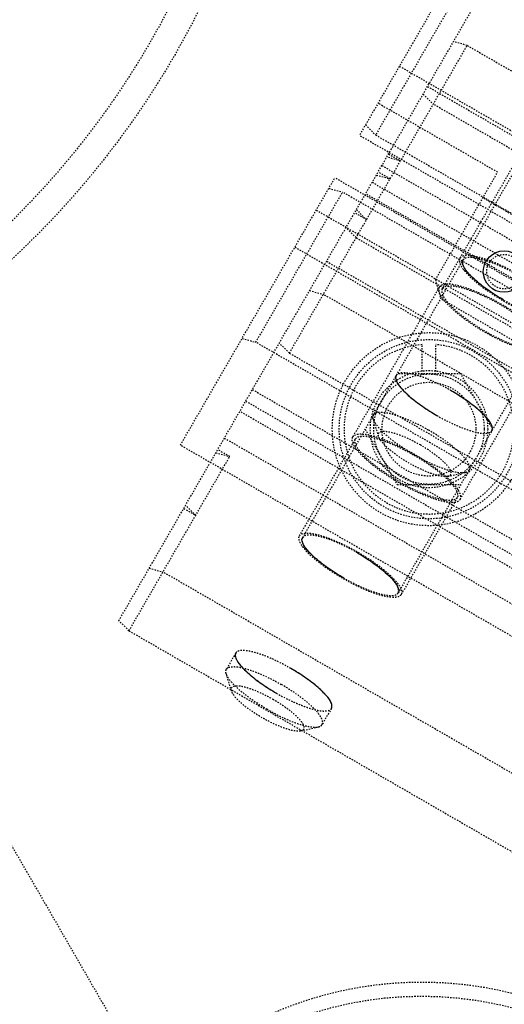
# Model space of a CAD drawing. Header units: millimetres. Extents: x -24622 to 2009, y -1603 to 2074.
# Tile 76 of 256: x -2191 to -2156, y 1605 to 1676. Entities that reach past the tile are written whole.
import ezdxf

# ---------------------------------------------------------------- set-up
doc = ezdxf.new("R2010")
doc.units = ezdxf.units.MM
doc.linetypes.add('HIDDEN', pattern=[0.2, 0.1, -0.1])
doc.layers.add('02___PRT_ALL_AXES', color=7, linetype='Continuous')
doc.layers.add('DEFAULT_2', color=8, linetype='HIDDEN')
doc.dimstyles.new('副本 12', dxfattribs={"dimtxt": 12, "dimasz": 6, "dimexe": 1, "dimexo": 1.2, "dimgap": 2, "dimtad": 0, "dimtxsty": 'Standard', "dimblk": 'OPEN30', "dimcen": 0, "dimclrd": 5, "dimclre": 3, "dimclrt": 256, "dimadec": 0, "dimazin": 2, "dimtm": 1e-09, "dimtfac": 0.6, "dimtofl": 0, "dimtmove": 0, "dimatfit": 3, "dimldrblk": 'OPEN30', "dimfxl": 0, "dimtolj": 1, "dimarcsym": 0})

# ---------------------------------------------------------------- blocks, each defined once
blk = doc.blocks.new('_Open30')
at = {"color": 0, "linetype": 'ByBlock', "lineweight": -2}
for p, q in [((-1, 0.268), (0, 0)), ((0, 0), (-1, -0.268)), ((0, 0), (-1, 0))]:
    blk.add_line(p, q, dxfattribs=at)
blk = doc.blocks.new('*D125')
at = {"color": 5, "linetype": 'ByBlock', "lineweight": -2}
blk.add_line((-2407.346, 1521.232), (-2396.092, 1533.144), dxfattribs=at)
at = {"layer": 'Defpoints', "color": 0, "linetype": 'ByBlock'}
for p in [(-2076.072, 1871.882), (-2391.972, 1537.506)]:
    blk.add_point(p, dxfattribs=at)
at = {"color": 5, "linetype": 'ByBlock', "lineweight": -2, "xscale": 6, "yscale": 6, "zscale": 6, "rotation": 46.6275706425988}
blk.add_blockref('_Open30', (-2391.972, 1537.506), dxfattribs=at)
at = {"linetype": 'ByBlock', "insert": (-2423.141, 1504.513), "char_height": 12, "attachment_point": 5, "rotation": 46.62757}
blk.add_mtext('\\A1;∅460', dxfattribs=at)

msp = doc.modelspace()

# ---------------------------------------------------------------- linework, layer by layer
at = {"color": 7, "linetype": 'Continuous'}
msp.add_circle((-2155.554, 1657.605), 1.5, dxfattribs=at)
msp.add_arc((-2234.022, 1704.694), 170, 280.17113, 326.61856, dxfattribs=at)
for points, start_tangent, end_tangent in [([(-2155.587, 1655.547), (-2155.648, 1655.582), (-2156.807, 1656.332), (-2157.85, 1657.189), (-2158.45, 1657.914), (-2158.534, 1658.443)], (-0.866923, 0.498441), (0.5, 0.866025)), ([(-2163.364, 1650.078), (-2163.358, 1649.714), (-2163.017, 1649.182), (-2162.402, 1648.569), (-2161.468, 1647.847), (-2160.417, 1647.182)], (-0.5, -0.866025), (0.865125, -0.501557)), ([(-2156.435, 1646.078), (-2156.441, 1646.442), (-2156.782, 1646.975), (-2157.397, 1647.587), (-2158.331, 1648.309), (-2159.382, 1648.975)], (0.5, 0.866025), (-0.865125, 0.501557)), ([(-2167.2, 1635.434), (-2167.26, 1635.469), (-2168.419, 1636.219), (-2169.462, 1637.076), (-2170.062, 1637.801), (-2170.146, 1638.33)], (-0.866923, 0.498441), (0.5, 0.866025)), ([(-2166.164, 1637.227), (-2166.104, 1637.192), (-2164.945, 1636.442), (-2163.902, 1635.585), (-2163.302, 1634.86), (-2163.218, 1634.33)], (0.866923, -0.498441), (-0.5, -0.866025)), ([(-2174.976, 1629.965), (-2174.97, 1629.601), (-2174.629, 1629.069), (-2174.014, 1628.457), (-2173.08, 1627.734), (-2172.029, 1627.069)], (-0.5, -0.866025), (0.865125, -0.501557)), ([(-2168.048, 1625.965), (-2168.053, 1626.329), (-2168.394, 1626.862), (-2169.009, 1627.474), (-2169.943, 1628.196), (-2170.994, 1628.862)], (0.5, 0.866025), (-0.865125, 0.501557))]:
    msp.add_spline(points, degree=3, dxfattribs=dict(at, start_tangent=start_tangent, end_tangent=end_tangent))
at = {"layer": '02___PRT_ALL_AXES', "color": 7, "linetype": 'Continuous'}
for radius in [153, 150]:
    msp.add_circle((-2234.022, 1704.694), radius, dxfattribs=at)
at = {"layer": 'DEFAULT_2', "color": 8, "linetype": 'HIDDEN'}
for p, q in [((-2183.437, 1632.31), (-2148.568, 1692.705)), ((-2142.306, 1686.55), (-2170.146, 1638.33)), ((-2154.843, 1686.836), (-2166.025, 1667.468)), ((-2135.378, 1682.55), (-2163.218, 1634.33)), ((-2158.571, 1678.379), (-2164.85, 1667.504)), ((-2158.218, 1673.99), (-2159.214, 1674.266)), ((-2171.088, 1651.699), (-2158.218, 1673.99)), ((-2158.218, 1673.99), (-2112.319, 1647.49)), ((-2163.127, 1672.487), (-2111.166, 1642.487)), ((-2161.092, 1671.013), (-2113.46, 1643.513)), ((-2156.018, 1664.801), (-2164.678, 1669.801)), ((-2161.414, 1670.455), (-2160.677, 1669.731)), ((-2114.778, 1643.231), (-2160.677, 1669.731)), ((-2221.032, 1667.694), (-2179.718, 1596.137)), ((-2165.586, 1668.228), (-2164.85, 1667.504)), ((-2160.027, 1656.357), (-2153.169, 1668.235)), ((-2114.064, 1637.468), (-2166.025, 1667.468)), ((-2164.85, 1667.504), (-2114.62, 1638.504)), ((-2163.048, 1665.625), (-2164.043, 1665.9)), ((-2163.914, 1666.125), (-2163.048, 1665.625)), ((-2163.8, 1664.323), (-2164.666, 1664.823)), ((-2164.397, 1665.288), (-2116.766, 1637.788)), ((-2160.518, 1657.007), (-2156.018, 1664.801)), ((-2178.98, 1645.029), (-2167.798, 1664.397)), ((-2115.836, 1634.397), (-2167.798, 1664.397)), ((-2165.096, 1664.077), (-2117.465, 1636.577)), ((-2164.795, 1664.599), (-2163.8, 1664.323)), ((-2173.52, 1652.487), (-2167.242, 1663.361)), ((-2168.237, 1663.637), (-2167.242, 1663.361)), ((-2117.012, 1634.361), (-2167.242, 1663.361)), ((-2117.948, 1635.741), (-2165.579, 1663.241)), ((-2116.387, 1639.445), (-2157.09, 1662.945)), ((-2169.145, 1662.064), (-2117.183, 1632.064)), ((-2166.243, 1662.09), (-2165.507, 1661.366)), ((-2165.507, 1661.366), (-2166.373, 1661.866)), ((-2166.258, 1660.064), (-2166.995, 1660.788)), ((-2166.258, 1660.064), (-2120.359, 1633.564)), ((-2170.696, 1659.378), (-2118.734, 1629.378)), ((-2168.401, 1658.353), (-2120.77, 1630.853)), ((-2160.518, 1657.007), (-2160.152, 1655.641)), ((-2169.625, 1656.233), (-2168.629, 1655.958)), ((-2160.244, 1656.482), (-2166.522, 1645.607)), ((-2122.73, 1629.458), (-2168.629, 1655.958)), ((-2111.655, 1627.641), (-2160.152, 1655.641)), ((-2174.516, 1652.762), (-2173.52, 1652.487)), ((-2123.291, 1623.487), (-2173.52, 1652.487)), ((-2171.088, 1651.699), (-2171.825, 1652.423)), ((-2161.49, 1650.158), (-2161.49, 1652.319)), ((-2160.49, 1650.158), (-2160.49, 1652.319)), ((-2158.728, 1641.107), (-2152.449, 1651.982)), ((-2171.088, 1651.699), (-2125.189, 1625.199)), ((-2158.68, 1650.19), (-2163.299, 1650.19)), ((-2156.371, 1646.19), (-2158.68, 1650.19)), ((-2173.767, 1649.06), (-2126.135, 1621.56)), ((-2174.249, 1648.223), (-2126.618, 1620.723)), ((-2127.048, 1619.978), (-2174.68, 1647.478)), ((-2164.632, 1645.662), (-2165.018, 1646.921)), ((-2175.795, 1645.546), (-2128.164, 1618.046)), ((-2165.609, 1646.19), (-2163.299, 1642.19)), ((-2127.019, 1615.029), (-2178.98, 1645.029)), ((-2170.363, 1638.455), (-2166.306, 1645.482)), ((-2182.7, 1631.586), (-2175.412, 1644.21)), ((-2176.407, 1644.486), (-2175.412, 1644.21)), ((-2175.412, 1644.21), (-2176.278, 1644.71)), ((-2159.625, 1642.772), (-2158.343, 1643.067)), ((-2163.299, 1642.19), (-2158.68, 1642.19)), ((-2158.945, 1641.232), (-2163.001, 1634.205)), ((-2177.871, 1639.951), (-2178.607, 1640.675)), ((-2178.737, 1640.451), (-2177.871, 1639.951)), ((-2181.237, 1636.12), (-2180.242, 1635.845)), ((-2134.342, 1609.345), (-2180.242, 1635.845)), ((-2182.7, 1631.586), (-2183.437, 1632.31)), ((-2182.7, 1631.586), (-2136.801, 1605.086)), ((-2174.976, 1629.965), (-2175.652, 1628.794)), ((-2175.278, 1627.223), (-2175.664, 1628.481)), ((-2168.048, 1625.965), (-2168.724, 1624.794)), ((-2170.272, 1624.332), (-2168.989, 1624.627))]:
    msp.add_line(p, q, dxfattribs=at)
for centre, radius in [((-2234.022, 1704.694), 63), ((-2234.022, 1704.694), 61), ((-2155.554, 1657.605), 1.25), ((-2160.99, 1646.19), 7), ((-2160.99, 1646.19), 6.5), ((-2160.99, 1646.19), 4.25), ((-2160.99, 1646.19), 4), ((-2160.99, 1646.19), 3.4), ((-2161.522, 1579.12), 26)]:
    msp.add_circle(centre, radius, dxfattribs=at)
for centre, radius, start, end in [((-2234.022, 1704.694), 170, 0, 264.59128), ((-2234.022, 1704.694), 153, 0, 270), ((-2234.022, 1704.694), 147.5, 334.86141, 85.13859), ((-2234.022, 1704.694), 146.7, 271.56245, 88.82823), ((-2234.022, 1704.694), 145.5, 271.12339, 88.81869), ((-2234.022, 1704.694), 143, 188.4611, 291.5389), ((-2234.022, 1704.694), 145, 188.77326, 291.22731), ((-2234.022, 1704.694), 148, 189.22312, 290.77688), ((-2160.99, 1646.19), 6.15, 94.66334, 85.33666), ((-2234.022, 1704.694), 147.5, 214.86141, 325.13859), ((-2161.522, 1579.12), 27, 20, 220)]:
    msp.add_arc(centre, radius, start, end, dxfattribs=at)
for points, start_tangent, end_tangent in [([(-2158.75, 1658.568), (-2158.681, 1658.042), (-2158.436, 1657.681), (-2158.061, 1657.272), (-2157.572, 1656.832), (-2156.986, 1656.376), (-2155.62, 1655.491), (-2154.169, 1654.75), (-2153.482, 1654.471), (-2152.856, 1654.267), (-2152.315, 1654.147), (-2151.88, 1654.115), (-2151.389, 1654.318)], (-0.5, -0.866025), (0.5, 0.866025)), ([(-2151.389, 1654.318), (-2151.459, 1654.845), (-2151.704, 1655.206), (-2152.078, 1655.614), (-2152.568, 1656.055), (-2153.153, 1656.51), (-2154.52, 1657.396), (-2155.97, 1658.137), (-2156.657, 1658.416), (-2157.283, 1658.619), (-2157.824, 1658.739), (-2158.26, 1658.771), (-2158.75, 1658.568)], (0.5, 0.866025), (-0.5, -0.866025)), ([(-2158.534, 1658.443), (-2158.468, 1657.948), (-2158.238, 1657.608), (-2157.885, 1657.223), (-2157.425, 1656.809), (-2156.874, 1656.38), (-2155.587, 1655.547)], (-0.5, -0.866025), (0.866025, -0.5)), ([(-2154.552, 1657.34), (-2155.917, 1658.037), (-2156.564, 1658.3), (-2157.153, 1658.491), (-2157.662, 1658.604), (-2158.072, 1658.634), (-2158.534, 1658.443)], (-0.866025, 0.5), (-0.5, -0.866025)), ([(-2160.244, 1656.482), (-2160.17, 1655.925), (-2159.91, 1655.542), (-2159.514, 1655.11), (-2158.996, 1654.643), (-2158.376, 1654.161), (-2156.929, 1653.223), (-2155.393, 1652.439), (-2154.666, 1652.143), (-2154.003, 1651.928), (-2153.43, 1651.801), (-2152.969, 1651.767), (-2152.449, 1651.982)], (-0.5, -0.866025), (0.5, 0.866025)), ([(-2152.449, 1651.982), (-2152.523, 1652.539), (-2152.783, 1652.922), (-2153.179, 1653.354), (-2153.697, 1653.821), (-2154.317, 1654.303), (-2155.764, 1655.24), (-2157.3, 1656.025), (-2158.027, 1656.321), (-2158.69, 1656.536), (-2159.263, 1656.663), (-2159.724, 1656.697), (-2160.244, 1656.482)], (0.5, 0.866025), (-0.5, -0.866025)), ([(-2160.027, 1656.357), (-2159.957, 1655.83), (-2159.712, 1655.469), (-2159.338, 1655.061), (-2158.849, 1654.62), (-2158.263, 1654.165), (-2156.897, 1653.279), (-2155.446, 1652.539), (-2154.759, 1652.259), (-2154.133, 1652.056), (-2153.592, 1651.936), (-2153.157, 1651.904), (-2152.666, 1652.107)], (-0.5, -0.866025), (0.5, 0.866025)), ([(-2152.666, 1652.107), (-2152.736, 1652.633), (-2152.981, 1652.994), (-2153.355, 1653.403), (-2153.844, 1653.843), (-2154.43, 1654.299), (-2155.797, 1655.184), (-2157.247, 1655.925), (-2157.934, 1656.204), (-2158.56, 1656.408), (-2159.101, 1656.528), (-2159.536, 1656.56), (-2160.027, 1656.357)], (0.5, 0.866025), (-0.5, -0.866025)), ([(-2155.587, 1655.547), (-2154.222, 1654.85), (-2153.576, 1654.587), (-2152.986, 1654.395), (-2152.477, 1654.282), (-2152.068, 1654.253), (-2151.606, 1654.443)], (0.866025, -0.5), (0.5, 0.866025)), ([(-2163.363, 1650.078), (-2163.298, 1649.583), (-2163.067, 1649.243), (-2162.715, 1648.858), (-2162.255, 1648.444), (-2161.703, 1648.015), (-2160.417, 1647.182)], (-0.5, -0.866025), (0.866025, -0.5)), ([(-2159.382, 1648.975), (-2160.747, 1649.672), (-2161.394, 1649.935), (-2161.983, 1650.126), (-2162.492, 1650.239), (-2162.902, 1650.269), (-2163.363, 1650.078)], (-0.866025, 0.5), (-0.5, -0.866025)), ([(-2156.435, 1646.078), (-2156.501, 1646.574), (-2156.732, 1646.913), (-2157.084, 1647.298), (-2157.544, 1647.712), (-2158.095, 1648.141), (-2159.382, 1648.975)], (0.5, 0.866025), (-0.866025, 0.5)), ([(-2165.018, 1646.921), (-2165.039, 1647.012), (-2165.005, 1647.234)], (-0.293746, 0.955884), (0.499972, 0.866041)), ([(-2165.005, 1647.234), (-2164.544, 1647.425), (-2164.134, 1647.395), (-2163.625, 1647.282), (-2163.036, 1647.091), (-2162.389, 1646.828), (-2161.024, 1646.131)], (0.499972, 0.866041), (0.866025, -0.5)), ([(-2160.417, 1647.182), (-2159.052, 1646.484), (-2158.405, 1646.221), (-2157.816, 1646.03), (-2157.307, 1645.917), (-2156.897, 1645.887), (-2156.435, 1646.078)], (0.866025, -0.5), (0.5, 0.866025)), ([(-2162.059, 1644.337), (-2163.138, 1645.023), (-2164.05, 1645.73), (-2164.699, 1646.386), (-2165.018, 1646.921)], (-0.866025, 0.5), (-0.293746, 0.955884)), ([(-2166.522, 1645.607), (-2166.448, 1645.05), (-2166.189, 1644.667), (-2165.792, 1644.235), (-2165.274, 1643.769), (-2164.654, 1643.286), (-2163.207, 1642.349), (-2161.672, 1641.564), (-2160.944, 1641.269), (-2160.281, 1641.053), (-2159.708, 1640.926), (-2159.248, 1640.892), (-2158.728, 1641.107)], (-0.5, -0.866025), (0.5, 0.866025)), ([(-2158.728, 1641.107), (-2158.802, 1641.664), (-2159.061, 1642.047), (-2159.458, 1642.479), (-2159.976, 1642.946), (-2160.596, 1643.428), (-2162.043, 1644.366), (-2163.578, 1645.15), (-2164.306, 1645.446), (-2164.969, 1645.661), (-2165.542, 1645.788), (-2166.003, 1645.822), (-2166.522, 1645.607)], (0.5, 0.866025), (-0.5, -0.866025)), ([(-2166.306, 1645.482), (-2165.815, 1645.685), (-2165.38, 1645.653), (-2164.839, 1645.533), (-2164.213, 1645.33), (-2163.525, 1645.05), (-2162.075, 1644.31), (-2160.709, 1643.424), (-2160.123, 1642.969), (-2159.634, 1642.528), (-2159.259, 1642.12), (-2159.014, 1641.759), (-2158.945, 1641.232)], (0.5, 0.866025), (-0.5, -0.866025)), ([(-2164.631, 1645.662), (-2164.636, 1645.868), (-2164.587, 1645.943), (-2164.504, 1645.997), (-2164.317, 1646.038), (-2164.063, 1646.031), (-2163.381, 1645.872), (-2162.539, 1645.538), (-2161.636, 1645.07)], (-0.294099, 0.955775), (0.866025, -0.5)), ([(-2162.413, 1643.725), (-2163.221, 1644.238), (-2163.905, 1644.769), (-2164.391, 1645.26), (-2164.631, 1645.662)], (-0.866025, 0.5), (-0.294099, 0.955775)), ([(-2158.078, 1643.234), (-2158.143, 1643.729), (-2158.374, 1644.069), (-2158.726, 1644.454), (-2159.186, 1644.868), (-2159.737, 1645.297), (-2161.024, 1646.131)], (0.5, 0.866026), (-0.866025, 0.5)), ([(-2158.945, 1641.232), (-2159.435, 1641.029), (-2159.87, 1641.061), (-2160.411, 1641.181), (-2161.038, 1641.385), (-2161.725, 1641.664), (-2163.175, 1642.405), (-2164.542, 1643.29), (-2165.127, 1643.746), (-2165.617, 1644.186), (-2165.991, 1644.595), (-2166.236, 1644.956), (-2166.306, 1645.482)], (-0.5, -0.866025), (0.5, 0.866025)), ([(-2161.636, 1645.07), (-2161.054, 1644.71), (-2160.779, 1644.522), (-2160.522, 1644.333), (-2159.881, 1643.78), (-2159.493, 1643.301), (-2159.41, 1643.107), (-2159.405, 1642.951), (-2159.478, 1642.838), (-2159.626, 1642.772)], (0.866025, -0.5), (-0.974774, -0.223193)), ([(-2162.059, 1644.337), (-2160.926, 1643.746), (-2159.858, 1643.31), (-2158.966, 1643.076), (-2158.343, 1643.067)], (0.866025, -0.5), (0.974725, 0.223406)), ([(-2159.626, 1642.772), (-2160.094, 1642.779), (-2160.763, 1642.955), (-2161.564, 1643.282), (-2162.413, 1643.725)], (-0.974774, -0.223193), (-0.866025, 0.5)), ([(-2158.343, 1643.067), (-2158.253, 1643.094), (-2158.078, 1643.234)], (0.974725, 0.223406), (0.5, 0.866026)), ([(-2163.001, 1634.205), (-2163.492, 1634.003), (-2163.927, 1634.034), (-2164.468, 1634.154), (-2165.094, 1634.358), (-2165.782, 1634.637), (-2167.232, 1635.378), (-2168.599, 1636.264), (-2169.184, 1636.719), (-2169.673, 1637.159), (-2170.048, 1637.568), (-2170.293, 1637.929), (-2170.363, 1638.455)], (-0.5, -0.866025), (0.5, 0.866025)), ([(-2170.363, 1638.455), (-2169.872, 1638.658), (-2169.437, 1638.627), (-2168.896, 1638.507), (-2168.27, 1638.303), (-2167.582, 1638.024), (-2166.132, 1637.283), (-2164.765, 1636.397), (-2164.18, 1635.942), (-2163.691, 1635.501), (-2163.316, 1635.093), (-2163.071, 1634.732), (-2163.001, 1634.205)], (0.5, 0.866025), (-0.5, -0.866025)), ([(-2166.164, 1637.227), (-2167.53, 1637.924), (-2168.176, 1638.187), (-2168.765, 1638.379), (-2169.275, 1638.491), (-2169.684, 1638.521), (-2170.146, 1638.33)], (-0.866025, 0.5), (-0.5, -0.866025)), ([(-2170.146, 1638.33), (-2170.08, 1637.835), (-2169.85, 1637.495), (-2169.497, 1637.111), (-2169.037, 1636.696), (-2168.486, 1636.268), (-2167.2, 1635.434)], (-0.5, -0.866025), (0.866025, -0.5)), ([(-2163.218, 1634.331), (-2163.284, 1634.826), (-2163.514, 1635.166), (-2163.867, 1635.55), (-2164.327, 1635.965), (-2164.878, 1636.393), (-2166.164, 1637.227)], (0.5, 0.866025), (-0.866025, 0.5)), ([(-2167.2, 1635.434), (-2165.834, 1634.737), (-2165.188, 1634.474), (-2164.599, 1634.282), (-2164.089, 1634.169), (-2163.68, 1634.14), (-2163.218, 1634.331)], (0.866025, -0.5), (0.5, 0.866025)), ([(-2174.976, 1629.965), (-2174.91, 1629.47), (-2174.679, 1629.13), (-2174.327, 1628.745), (-2173.867, 1628.331), (-2173.316, 1627.902), (-2172.029, 1627.069)], (-0.5, -0.866025), (0.866025, -0.5)), ([(-2170.994, 1628.862), (-2172.359, 1629.559), (-2173.006, 1629.822), (-2173.595, 1630.013), (-2174.104, 1630.126), (-2174.514, 1630.156), (-2174.976, 1629.965)], (-0.866025, 0.5), (-0.5, -0.866025)), ([(-2175.664, 1628.481), (-2175.685, 1628.572), (-2175.652, 1628.794)], (-0.293746, 0.955884), (0.499972, 0.866041)), ([(-2172.705, 1625.898), (-2173.784, 1626.583), (-2174.696, 1627.29), (-2175.345, 1627.946), (-2175.664, 1628.481)], (-0.866025, 0.5), (-0.293746, 0.955884)), ([(-2175.652, 1628.794), (-2175.19, 1628.985), (-2174.78, 1628.955), (-2174.271, 1628.842), (-2173.682, 1628.651), (-2173.035, 1628.388), (-2171.67, 1627.691)], (0.499972, 0.866041), (0.866025, -0.5)), ([(-2168.048, 1625.965), (-2168.113, 1626.461), (-2168.344, 1626.8), (-2168.696, 1627.185), (-2169.157, 1627.599), (-2169.708, 1628.028), (-2170.994, 1628.862)], (0.5, 0.866025), (-0.866025, 0.5)), ([(-2168.724, 1624.794), (-2168.789, 1625.29), (-2169.02, 1625.629), (-2169.372, 1626.014), (-2169.833, 1626.428), (-2170.384, 1626.857), (-2171.67, 1627.691)], (0.5, 0.866026), (-0.866025, 0.5)), ([(-2175.277, 1627.222), (-2175.283, 1627.428), (-2175.233, 1627.503), (-2175.15, 1627.557), (-2174.964, 1627.598), (-2174.709, 1627.591), (-2174.028, 1627.432), (-2173.185, 1627.098), (-2172.283, 1626.63)], (-0.294099, 0.955775), (0.866025, -0.5)), ([(-2173.059, 1625.285), (-2173.867, 1625.799), (-2174.551, 1626.329), (-2175.038, 1626.82), (-2175.277, 1627.222)], (-0.866025, 0.5), (-0.294099, 0.955775)), ([(-2172.029, 1627.069), (-2170.664, 1626.371), (-2170.017, 1626.109), (-2169.428, 1625.917), (-2168.919, 1625.804), (-2168.509, 1625.774), (-2168.048, 1625.965)], (0.866025, -0.5), (0.5, 0.866025)), ([(-2172.283, 1626.63), (-2171.7, 1626.27), (-2171.426, 1626.082), (-2171.168, 1625.893), (-2170.527, 1625.341), (-2170.139, 1624.861), (-2170.057, 1624.667), (-2170.051, 1624.511), (-2170.124, 1624.398), (-2170.273, 1624.332)], (0.866025, -0.5), (-0.974774, -0.223193)), ([(-2172.705, 1625.898), (-2171.573, 1625.306), (-2170.504, 1624.87), (-2169.612, 1624.636), (-2168.989, 1624.627)], (0.866025, -0.5), (0.974725, 0.223406)), ([(-2170.273, 1624.332), (-2170.74, 1624.339), (-2171.409, 1624.515), (-2172.21, 1624.842), (-2173.059, 1625.285)], (-0.974774, -0.223193), (-0.866025, 0.5)), ([(-2168.989, 1624.627), (-2168.9, 1624.654), (-2168.724, 1624.794)], (0.974725, 0.223406), (0.5, 0.866026))]:
    msp.add_spline(points, degree=3, dxfattribs=dict(at, start_tangent=start_tangent, end_tangent=end_tangent))

# ---------------------------------------------------------------- dimensions: what is measured, and where the dimension line sits
at = {"color": 5, "linetype": 'ByBlock'}
dim = msp.add_diameter_dim_2p(p1=(-2076.072, 1871.882), p2=(-2391.972, 1537.506), dimstyle='副本 12', dxfattribs=at)
dim.commit()
dim.dimension.update_dxf_attribs({"geometry": '*D125', "text_midpoint": (-2423.141, 1504.513), "dimtype": 163})

doc.saveas('drawing.dxf')
